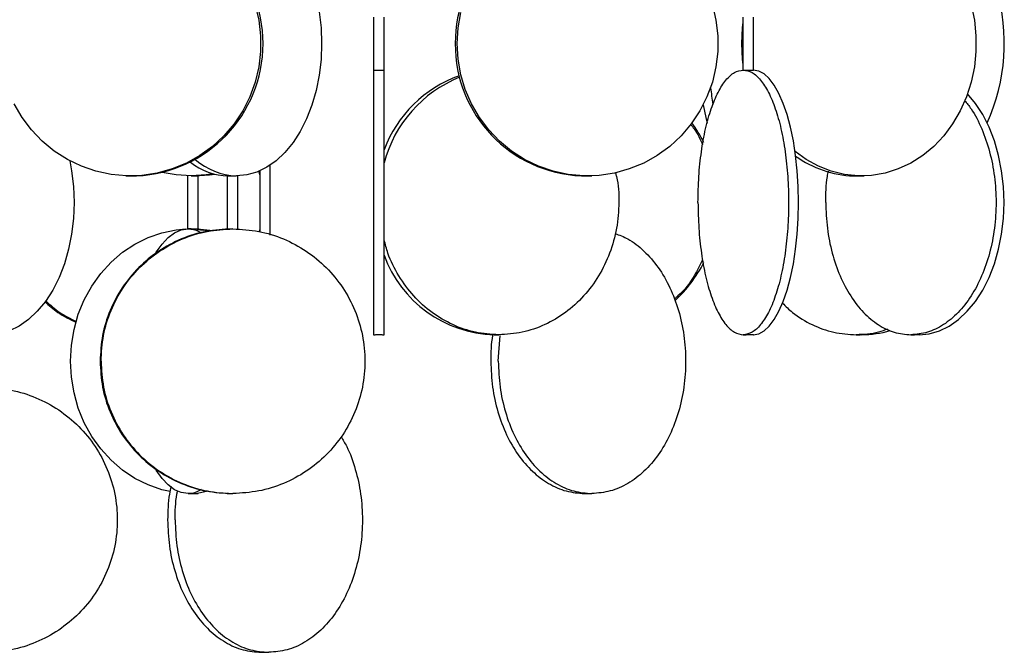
# Model space of a CAD drawing. Header units: millimetres. Extents: x 563 to 2726, y 490 to 2880.
# Tile 29 of 32: x 2532 to 2718, y 1639 to 1759. Entities that reach past the tile are written whole.
import ezdxf

# ---------------------------------------------------------------- set-up
doc = ezdxf.new("R2010")
doc.units = ezdxf.units.MM

msp = doc.modelspace()

# ---------------------------------------------------------------- linework, layer by layer
at = {"color": 7, "linetype": 'Continuous', "lineweight": 25}
for p, q in [((2598.89, 1759.32), (2598.89, 1749.32)), ((2600.89, 1749.32), (2600.89, 1759.33)), ((2668.61, 1759.33), (2668.61, 1749.32)), ((2670.61, 1749.32), (2670.61, 1759.34)), ((2600.89, 1699.32), (2600.89, 1749.32)), ((2577.16, 1730.26), (2577.4, 1729.44)), ((2577.4, 1730.27), (2577.4, 1718.74)), ((2579.4, 1718.13), (2579.4, 1731.38)), ((2552.15, 1729.34), (2552.15, 1729.32)), ((2552.15, 1729.32), (2554.15, 1729.32)), ((2554.15, 1729.32), (2554.15, 1729.34)), ((2563.77, 1729.33), (2563.77, 1719.32)), ((2565.77, 1719.32), (2565.77, 1729.34)), ((2571.26, 1729.33), (2571.26, 1719.3)), ((2573.26, 1719.3), (2573.26, 1729.32)), ((2638.11, 1729.34), (2638.11, 1729.32)), ((2638.11, 1729.32), (2640.11, 1729.32)), ((2640.11, 1729.32), (2640.11, 1729.34)), ((2689.48, 1729.34), (2689.48, 1729.32)), ((2689.48, 1729.32), (2691.48, 1729.32)), ((2691.48, 1729.32), (2691.48, 1729.33)), ((2565.61, 1719.18), (2566.84, 1719.05)), ((2568.52, 1718.96), (2565.66, 1719.27)), ((2567.61, 1718.87), (2565.68, 1719.32)), ((2577.4, 1719.2), (2577.29, 1718.82)), ((2622.43, 1694.32), (2622.77, 1699.2)), ((2567.61, 1669.77), (2565.68, 1669.32))]:
    msp.add_line(p, q, dxfattribs=at)
at = {"color": 7, "linetype": 'Continuous', "lineweight": 25, "flags": 128}
for points in [[(2587.29, 1765.82), (2588.05, 1763.19), (2588.63, 1760.3), (2588.98, 1757.33), (2589.09, 1754.32), (2588.98, 1751.31), (2588.63, 1748.34), (2588.05, 1745.46), (2587.25, 1742.7), (2586.25, 1740.12), (2585.05, 1737.74), (2583.68, 1735.61), (2582.15, 1733.75), (2580.49, 1732.18), (2578.72, 1730.95), (2576.87, 1730.05), (2574.96, 1729.5), (2573.02, 1729.32)], [(2576.53, 1761.62), (2577.21, 1758.74), (2577.56, 1755.8), (2577.56, 1752.84), (2577.21, 1749.9), (2576.53, 1747.02), (2575.51, 1744.24), (2574.18, 1741.61), (2572.55, 1739.15), (2570.65, 1736.91), (2568.49, 1734.91), (2566.12, 1733.18), (2563.57, 1731.75), (2560.87, 1730.64), (2558.05, 1729.86), (2555.17, 1729.42), (2552.25, 1729.33), (2549.35, 1729.6), (2546.49, 1730.21), (2543.73, 1731.15), (2541.09, 1732.43), (2538.63, 1734.01), (2536.36, 1735.88), (2534.33, 1738), (2532.56, 1740.35), (2531.08, 1742.91)], [(2662.83, 1761.62), (2663.51, 1758.74), (2663.86, 1755.8), (2663.86, 1752.84), (2663.51, 1749.9), (2662.83, 1747.02), (2661.81, 1744.24), (2660.48, 1741.61), (2658.85, 1739.15), (2656.94, 1736.91), (2654.79, 1734.91), (2652.42, 1733.18), (2649.87, 1731.75), (2647.16, 1730.64), (2644.35, 1729.86), (2641.47, 1729.42), (2638.55, 1729.33), (2635.64, 1729.6), (2632.79, 1730.21), (2630.03, 1731.15), (2627.39, 1732.43), (2624.93, 1734.01), (2622.66, 1735.88), (2620.63, 1738), (2618.86, 1740.35), (2617.38, 1742.91), (2616.2, 1745.62), (2615.35, 1748.45), (2614.83, 1751.36), (2614.66, 1754.32)], [(2614.66, 1754.32), (2614.83, 1757.28), (2615.35, 1760.19)], [(2711.68, 1761.62), (2712.29, 1758.74), (2712.59, 1755.8), (2712.59, 1752.84), (2712.29, 1749.9), (2711.68, 1747.02), (2710.79, 1744.24), (2709.62, 1741.61), (2708.19, 1739.15), (2706.51, 1736.91), (2704.62, 1734.91), (2702.53, 1733.18), (2700.29, 1731.75), (2697.91, 1730.64), (2695.44, 1729.86), (2692.9, 1729.42), (2690.33, 1729.33), (2687.78, 1729.6), (2685.27, 1730.21), (2682.84, 1731.15), (2680.52, 1732.43), (2678.44, 1733.94)], [(2668.61, 1758.36), (2668.48, 1757.28), (2668.33, 1754.32)], [(2668.33, 1754.32), (2668.48, 1751.36), (2668.61, 1750.28)], [(2670.55, 1699.32), (2671.58, 1699.5), (2672.6, 1700.05), (2673.58, 1700.95), (2674.52, 1702.18), (2675.41, 1703.75), (2676.22, 1705.61), (2676.95, 1707.74), (2677.59, 1710.12), (2678.12, 1712.7), (2678.54, 1715.46), (2678.85, 1718.34), (2679.04, 1721.31), (2679.1, 1724.32), (2679.04, 1727.33), (2678.85, 1730.3), (2678.54, 1733.19), (2678.12, 1735.94), (2677.59, 1738.52), (2676.95, 1740.9), (2676.22, 1743.03), (2675.41, 1744.9), (2674.52, 1746.46), (2673.58, 1747.7), (2672.6, 1748.59), (2671.58, 1749.14), (2670.55, 1749.32)], [(2701.84, 1699.32), (2703.77, 1699.5), (2705.68, 1700.05), (2707.53, 1700.95), (2709.3, 1702.18), (2710.96, 1703.75), (2712.49, 1705.61), (2713.86, 1707.74), (2715.06, 1710.12), (2716.07, 1712.7), (2716.86, 1715.46), (2717.44, 1718.34), (2717.79, 1721.31), (2717.91, 1724.32), (2717.79, 1727.33), (2717.44, 1730.3), (2716.86, 1733.19), (2716.07, 1735.94), (2715.06, 1738.52), (2713.86, 1740.9), (2712.49, 1743.03), (2711.01, 1744.85)], [(2661.09, 1742.73), (2661.58, 1740.35), (2661.84, 1739.27)], [(2541.55, 1732.18), (2541.9, 1730.3), (2542.25, 1727.33), (2542.36, 1724.32), (2542.25, 1721.31), (2541.9, 1718.34), (2541.32, 1715.46), (2540.52, 1712.7), (2539.52, 1710.12), (2538.32, 1707.74), (2536.95, 1705.61), (2535.42, 1703.75), (2533.76, 1702.18), (2531.99, 1700.95), (2530.14, 1700.05), (2528.23, 1699.5), (2526.29, 1699.32)], [(2564.43, 1729.32), (2561.6, 1729.5), (2559.01, 1730)], [(2568.62, 1729.72), (2567.26, 1729.5), (2564.43, 1729.32)], [(2565.11, 1729.32), (2567.95, 1729.5), (2568.9, 1729.65)], [(2560.47, 1669.69), (2558.93, 1670.05), (2556.32, 1670.95), (2553.82, 1672.18), (2551.48, 1673.75), (2549.33, 1675.61), (2547.39, 1677.74), (2545.7, 1680.12), (2544.29, 1682.7), (2543.16, 1685.46), (2542.35, 1688.34), (2541.86, 1691.31), (2541.69, 1694.32), (2541.86, 1697.33), (2542.35, 1700.3), (2543.16, 1703.19), (2544.29, 1705.94), (2545.7, 1708.52), (2547.39, 1710.9), (2549.33, 1713.03), (2551.48, 1714.9), (2553.82, 1716.46), (2556.32, 1717.7), (2558.93, 1718.59), (2561.62, 1719.14), (2563.44, 1719.3)], [(2557.83, 1714.84), (2557.86, 1714.9), (2558.96, 1716.46), (2560.12, 1717.7), (2561.34, 1718.59), (2562.59, 1719.14), (2563.87, 1719.32)], [(2563.87, 1669.32), (2562.59, 1669.5), (2561.34, 1670.05), (2560.12, 1670.95), (2558.96, 1672.18), (2557.87, 1673.74)]]:
    msp.add_lwpolyline(points, dxfattribs=at)
at = {"color": 7, "linetype": 'Continuous', "lineweight": 25}
for centre, radius, start, end in [((2553.02, 1754.32), 25.01, 272.6089, 87.3911), ((2639.14, 1754.5), 24.83, 92.3952, 180.4047), ((2681.36, 1754.39), 36.58, 335.6777, 16.2308), ((2639.13, 1754.14), 24.82, 179.5713, 267.6289), ((2622.97, 1726.02), 23.58, 109.6279, 159.4989), ((2624.08, 1725.72), 23.97, 111.9485, 165.3638), ((2720.18, 1752.92), 58.11, 186.8584, 189.9918), ((2638.81, 1724.43), 25.07, 26.5912, 36.443), ((2573.42, 1741.55), 12.24, 228.0902, 268.1485), ((2690.11, 1748.94), 19.62, 233.9192, 268.1447), ((2571.72, 1741.05), 11.73, 230.8632, 268.8815), ((2622.31, 1722.09), 22.78, 199.8314, 268.3824), ((2638.89, 1724.17), 24.98, 312.5066, 333.3943), ((2690.96, 1718.3), 18.98, 270.0562, 286.6995)]:
    msp.add_arc(centre, radius, start, end, dxfattribs=at)
for points in [[(2598.89, 1749.32), (2598.89, 1749.23), (2598.89, 1749.04), (2598.89, 1747.56), (2598.89, 1745.24), (2598.89, 1742.11), (2598.89, 1738.3), (2598.89, 1733.95), (2598.89, 1729.23), (2598.89, 1724.32), (2598.89, 1719.41), (2598.89, 1714.69), (2598.89, 1710.34), (2598.89, 1706.53), (2598.89, 1703.4), (2598.89, 1701.09), (2598.89, 1699.6), (2598.89, 1699.41), (2598.89, 1699.32)], [(2660.12, 1724.32), (2660.15, 1725.96), (2660.22, 1729.23), (2660.72, 1733.95), (2661.51, 1738.3), (2662.59, 1742.11), (2663.89, 1745.24), (2665.38, 1747.56), (2666.99, 1749.04), (2668.11, 1749.23), (2668.67, 1749.32)], [(2668.67, 1749.32), (2669.23, 1749.23), (2670.35, 1749.04), (2671.96, 1747.56), (2673.45, 1745.24), (2674.76, 1742.11), (2675.83, 1738.3), (2676.62, 1733.95), (2677.11, 1729.23), (2677.28, 1724.32), (2677.11, 1719.41), (2676.62, 1714.69), (2675.83, 1710.34), (2674.76, 1706.53), (2673.45, 1703.4), (2671.96, 1701.09), (2670.35, 1699.6), (2669.23, 1699.41), (2668.67, 1699.32)], [(2660.12, 1724.32), (2660.15, 1722.68), (2660.22, 1719.41), (2660.72, 1714.69), (2661.51, 1710.34), (2662.59, 1706.53), (2663.89, 1703.4), (2665.38, 1701.09), (2666.99, 1699.6), (2668.11, 1699.41), (2668.67, 1699.32)], [(2684.23, 1724.32), (2684.29, 1722.68), (2684.41, 1719.41), (2685.37, 1714.69), (2686.85, 1710.34), (2688.87, 1706.53), (2691.32, 1703.4), (2694.11, 1701.09), (2697.15, 1699.6), (2699.25, 1699.41), (2700.3, 1699.32)], [(2572.17, 1719.32), (2570.54, 1719.23), (2567.28, 1719.04), (2562.58, 1717.56), (2558.24, 1715.24), (2554.45, 1712.11), (2551.33, 1708.3), (2549.02, 1703.95), (2547.54, 1699.23), (2547.36, 1695.96), (2547.26, 1694.32)], [(2547.44, 1694.32), (2547.53, 1695.96), (2547.72, 1699.23), (2549.2, 1703.95), (2551.5, 1708.3), (2554.62, 1712.11), (2558.42, 1715.24), (2562.75, 1717.56), (2567.45, 1719.04), (2570.71, 1719.23), (2572.34, 1719.32)], [(2572.34, 1719.32), (2573.97, 1719.23), (2577.23, 1719.04), (2581.94, 1717.56), (2586.27, 1715.24), (2590.07, 1712.11), (2593.19, 1708.3), (2595.5, 1703.95), (2596.93, 1699.23), (2597.41, 1694.32), (2596.93, 1689.41), (2595.5, 1684.69), (2593.19, 1680.34), (2590.07, 1676.53), (2586.27, 1673.4), (2581.94, 1671.09), (2577.23, 1669.6), (2573.97, 1669.41), (2572.34, 1669.32)], [(2547.26, 1694.32), (2547.36, 1692.68), (2547.54, 1689.41), (2549.02, 1684.69), (2551.33, 1680.34), (2554.45, 1676.53), (2558.24, 1673.4), (2562.58, 1671.09), (2567.28, 1669.6), (2570.54, 1669.41), (2572.17, 1669.32)], [(2547.44, 1694.32), (2547.53, 1692.68), (2547.72, 1689.41), (2549.2, 1684.69), (2551.5, 1680.34), (2554.62, 1676.53), (2558.42, 1673.4), (2562.75, 1671.09), (2567.45, 1669.6), (2570.71, 1669.41), (2572.34, 1669.32)], [(2621.02, 1694.32), (2621.08, 1692.68), (2621.21, 1689.41), (2622.27, 1684.69), (2623.9, 1680.34), (2626.11, 1676.53), (2628.81, 1673.4), (2631.89, 1671.09), (2635.22, 1669.6), (2637.54, 1669.41), (2638.69, 1669.32)], [(2622.43, 1694.32), (2622.5, 1692.68), (2622.63, 1689.41), (2623.68, 1684.69), (2625.31, 1680.34), (2627.53, 1676.53), (2630.22, 1673.4), (2633.3, 1671.09), (2636.64, 1669.6), (2638.95, 1669.41), (2640.11, 1669.32)], [(2525.62, 1689.32), (2527.25, 1689.23), (2530.51, 1689.04), (2535.21, 1687.56), (2539.54, 1685.24), (2543.34, 1682.11), (2546.46, 1678.3), (2548.77, 1673.95), (2550.2, 1669.23), (2550.68, 1664.32), (2550.2, 1659.41), (2548.77, 1654.69), (2546.46, 1650.34), (2543.34, 1646.53), (2539.54, 1643.4), (2535.21, 1641.09), (2530.51, 1639.6), (2527.25, 1639.41), (2525.62, 1639.32)], [(2560.02, 1664.32), (2560.08, 1662.68), (2560.21, 1659.41), (2561.27, 1654.69), (2562.9, 1650.34), (2565.11, 1646.53), (2567.81, 1643.4), (2570.89, 1641.09), (2574.22, 1639.6), (2576.54, 1639.41), (2577.69, 1639.32)], [(2561.43, 1664.32), (2561.5, 1662.68), (2561.63, 1659.41), (2562.68, 1654.69), (2564.31, 1650.34), (2566.53, 1646.53), (2569.22, 1643.4), (2572.3, 1641.09), (2575.64, 1639.6), (2577.95, 1639.41), (2579.11, 1639.32)]]:
    msp.add_open_spline(points, degree=3, dxfattribs=at)
for points, knots in [([(2598.89, 1749.32), (2598.9, 1749.32), (2598.92, 1749.32), (2599.06, 1749.31), (2599.23, 1749.31), (2599.45, 1749.3), (2599.78, 1749.3), (2600.12, 1749.3), (2600.43, 1749.31), (2600.69, 1749.31), (2600.86, 1749.32), (2600.88, 1749.32), (2600.89, 1749.32)], [0, 0, 0, 0, 0.1073117, 0.2146214, 0.2501092, 0.3574766, 0.464846, 0.5721597, 0.6794383, 0.7867755, 0.8941736, 1, 1, 1, 1]), ([(2668.67, 1749.32), (2668.72, 1749.32), (2668.82, 1749.32), (2669.02, 1749.31), (2669.25, 1749.31), (2669.51, 1749.3), (2669.85, 1749.3), (2670.16, 1749.3), (2670.41, 1749.31), (2670.58, 1749.31), (2670.6, 1749.32), (2670.61, 1749.32)], [0, 0, 0, 0, 0.120718, 0.241434, 0.281355, 0.402136, 0.522919, 0.64364, 0.764321, 0.885068, 1, 1, 1, 1]), ([(2710.44, 1743.57), (2710.86, 1743.06), (2712.11, 1741.56), (2713.74, 1738.28), (2715.25, 1733.96), (2716.17, 1729.23), (2716.48, 1724.32), (2716.17, 1719.41), (2715.25, 1714.69), (2713.75, 1710.34), (2711.74, 1706.53), (2709.29, 1703.4), (2706.49, 1701.09), (2703.46, 1699.6), (2701.36, 1699.41), (2700.3, 1699.32)], [0, 0, 0, 0, 0.040435, 0.120399, 0.200362, 0.280326, 0.36029, 0.440254, 0.520217, 0.600181, 0.680145, 0.760109, 0.840072, 0.920036, 1, 1, 1, 1]), ([(2658.73, 1739.05), (2658.96, 1738.77), (2659.93, 1737.62), (2660.54, 1736.23), (2661, 1735.17)], [0, 0, 0, 0, 0.23837, 1, 1, 1, 1]), ([(2684.23, 1724.32), (2684.25, 1725.97), (2684.28, 1727.99), (2684.67, 1729.89), (2684.75, 1730.24)], [0, 0, 0, 0, 0.818918, 1, 1, 1, 1]), ([(2564.43, 1729.32), (2564.54, 1729.32), (2564.76, 1729.32), (2565.1, 1729.33), (2565.4, 1729.34), (2565.63, 1729.34), (2565.76, 1729.34), (2565.76, 1729.34), (2565.76, 1729.34)], [0, 0, 0, 0, 0.1756078, 0.3512122, 0.5269048, 0.7026551, 0.8783094, 1, 1, 1, 1]), ([(2571.26, 1729.33), (2571.27, 1729.33), (2571.29, 1729.34), (2571.45, 1729.34), (2571.7, 1729.34), (2572.01, 1729.34), (2572.35, 1729.33), (2572.68, 1729.32), (2572.9, 1729.32), (2573, 1729.32), (2573.02, 1729.32)], [0, 0, 0, 0, 0.128378, 0.266448, 0.404443, 0.54236, 0.680318, 0.818372, 0.956428, 1, 1, 1, 1]), ([(2644.54, 1729.91), (2644.61, 1729.67), (2645.13, 1727.88), (2645.27, 1724.31), (2644.9, 1719.42), (2643.58, 1714.69), (2641.48, 1710.34), (2638.64, 1706.53), (2635.19, 1703.4), (2631.24, 1701.09), (2626.97, 1699.6), (2624, 1699.41), (2622.52, 1699.32)], [0, 0, 0, 0, 0.016482, 0.125761, 0.235041, 0.344321, 0.453601, 0.562881, 0.672161, 0.78144, 0.89072, 1, 1, 1, 1]), ([(2563.87, 1719.32), (2564.56, 1719.29), (2565.41, 1719.25), (2566.2, 1718.65), (2566.34, 1718.54)], [0, 0, 0, 0, 0.827873, 1, 1, 1, 1]), ([(2564.43, 1719.31), (2564.31, 1719.31), (2564.07, 1719.32), (2563.93, 1719.32), (2563.87, 1719.32)], [0, 0, 0, 0, 0.500867, 1, 1, 1, 1]), ([(2564.43, 1719.31), (2564.54, 1719.31), (2564.76, 1719.3), (2565.1, 1719.3), (2565.4, 1719.3), (2565.63, 1719.31), (2565.76, 1719.31), (2565.76, 1719.32), (2565.76, 1719.32)], [0, 0, 0, 0, 0.1756949, 0.3513932, 0.5270003, 0.7025498, 0.8781953, 1, 1, 1, 1]), ([(2571.26, 1719.3), (2571.27, 1719.3), (2571.29, 1719.3), (2571.45, 1719.31), (2571.7, 1719.31), (2572.01, 1719.32), (2572.23, 1719.32), (2572.34, 1719.32)], [0, 0, 0, 0, 0.189327, 0.392599, 0.595982, 0.79948, 1, 1, 1, 1]), ([(2622.52, 1699.32), (2621.03, 1699.41), (2618.07, 1699.6), (2613.79, 1701.09), (2609.85, 1703.4), (2606.38, 1706.53), (2603.58, 1710.35), (2601.7, 1714), (2601.1, 1716.43), (2600.89, 1717.28)], [0, 0, 0, 0, 0.152945, 0.30589, 0.458836, 0.611781, 0.764726, 0.917671, 1, 1, 1, 1]), ([(2644.47, 1718.45), (2645.28, 1718.15), (2647.21, 1717.42), (2649.99, 1715.22), (2652.69, 1712.12), (2654.9, 1708.3), (2656.55, 1703.95), (2657.56, 1699.23), (2657.9, 1694.32), (2657.56, 1689.41), (2656.55, 1684.69), (2654.9, 1680.34), (2652.69, 1676.53), (2649.99, 1673.4), (2646.92, 1671.09), (2643.58, 1669.6), (2641.27, 1669.41), (2640.11, 1669.32)], [0, 0, 0, 0, 0.049313, 0.11722, 0.185126, 0.253032, 0.320938, 0.388844, 0.45675, 0.524657, 0.592563, 0.660469, 0.728375, 0.796281, 0.864188, 0.932094, 1, 1, 1, 1]), ([(2661, 1713.47), (2660.5, 1712.45), (2659.27, 1709.96), (2657.36, 1707.46), (2655.87, 1706.24), (2655.63, 1706.05)], [0, 0, 0, 0, 0.371357, 0.898837, 1, 1, 1, 1]), ([(2536.82, 1705.6), (2537.62, 1704.87), (2539.4, 1703.25), (2541.56, 1702.23), (2542.75, 1701.66)], [0, 0, 0, 0, 0.4504141, 1, 1, 1, 1]), ([(2536.97, 1705.77), (2537.83, 1704.98), (2539.58, 1703.37), (2541.71, 1702.35), (2542.79, 1701.83)], [0, 0, 0, 0, 0.4940166, 1, 1, 1, 1]), ([(2676.09, 1705.3), (2676.69, 1704.69), (2678.37, 1703), (2681.65, 1701.11), (2685.72, 1699.59), (2688.56, 1699.41), (2689.98, 1699.32)], [0, 0, 0, 0, 0.158861, 0.439241, 0.71962, 1, 1, 1, 1]), ([(2598.89, 1699.32), (2598.9, 1699.32), (2598.93, 1699.32), (2599.17, 1699.33), (2599.5, 1699.34), (2599.89, 1699.34), (2600.28, 1699.34), (2600.61, 1699.33), (2600.84, 1699.32), (2600.87, 1699.32), (2600.89, 1699.32)], [0, 0, 0, 0, 0.12494, 0.249888, 0.374897, 0.500019, 0.625117, 0.75011, 0.875055, 1, 1, 1, 1]), ([(2621.39, 1699.34), (2621.38, 1699.29), (2621.03, 1697.68), (2621.02, 1695.98), (2621.02, 1694.32)], [0, 0, 0, 0, 0.029043, 1, 1, 1, 1]), ([(2621.15, 1699.33), (2621.13, 1699.33), (2621.08, 1699.34), (2621.11, 1699.34), (2621.22, 1699.34), (2621.41, 1699.34), (2621.66, 1699.33), (2621.94, 1699.33), (2622.24, 1699.32), (2622.42, 1699.32), (2622.52, 1699.32)], [0, 0, 0, 0, 0.125428, 0.250492, 0.375331, 0.500131, 0.625278, 0.750018, 0.874997, 1, 1, 1, 1]), ([(2668.67, 1699.32), (2668.73, 1699.32), (2668.85, 1699.32), (2669.18, 1699.33), (2669.56, 1699.34), (2669.96, 1699.34), (2670.3, 1699.34), (2670.54, 1699.33), (2670.64, 1699.32), (2670.58, 1699.32), (2670.55, 1699.32)], [0, 0, 0, 0, 0.12494, 0.249888, 0.374897, 0.500019, 0.625117, 0.75011, 0.875055, 1, 1, 1, 1]), ([(2695.9, 1700.4), (2695.34, 1700.18), (2693.43, 1699.44), (2691.4, 1699.37), (2689.98, 1699.32)], [0, 0, 0, 0, 0.295581, 1, 1, 1, 1]), ([(2689.98, 1699.32), (2690.1, 1699.32), (2690.34, 1699.32), (2690.74, 1699.33), (2691.1, 1699.34), (2691.36, 1699.34), (2691.49, 1699.34), (2691.47, 1699.33), (2691.29, 1699.32), (2691.08, 1699.32), (2690.98, 1699.32)], [0, 0, 0, 0, 0.12494, 0.249888, 0.374897, 0.500019, 0.625117, 0.75011, 0.875055, 1, 1, 1, 1]), ([(2700.3, 1699.32), (2700.4, 1699.32), (2700.59, 1699.32), (2700.98, 1699.33), (2701.38, 1699.34), (2701.73, 1699.34), (2701.98, 1699.34), (2702.09, 1699.33), (2702.05, 1699.32), (2701.91, 1699.32), (2701.84, 1699.32)], [0, 0, 0, 0, 0.12494, 0.249888, 0.374897, 0.500019, 0.625117, 0.75011, 0.875055, 1, 1, 1, 1]), ([(2592.74, 1680.05), (2593.11, 1679.45), (2594.24, 1677.61), (2595.53, 1673.93), (2596.56, 1669.24), (2596.9, 1664.32), (2596.56, 1659.41), (2595.55, 1654.69), (2593.9, 1650.34), (2591.69, 1646.53), (2588.99, 1643.4), (2585.92, 1641.09), (2582.58, 1639.6), (2580.27, 1639.41), (2579.11, 1639.32)], [0, 0, 0, 0, 0.042289, 0.129353, 0.216418, 0.303483, 0.390547, 0.477612, 0.564677, 0.651741, 0.738806, 0.825871, 0.912935, 1, 1, 1, 1]), ([(2560.67, 1670.65), (2560.56, 1670.17), (2560.08, 1668.13), (2560.05, 1665.97), (2560.02, 1664.32)], [0, 0, 0, 0, 0.236384, 1, 1, 1, 1]), ([(2561.43, 1664.32), (2561.45, 1665.97), (2561.47, 1667.86), (2561.87, 1669.65), (2561.92, 1669.87)], [0, 0, 0, 0, 0.874693, 1, 1, 1, 1]), ([(2566.34, 1670.1), (2566.2, 1669.99), (2565.41, 1669.39), (2564.56, 1669.35), (2563.87, 1669.32)], [0, 0, 0, 0, 0.172127, 1, 1, 1, 1]), ([(2563.87, 1669.32), (2563.93, 1669.32), (2564.07, 1669.32), (2564.31, 1669.33), (2564.43, 1669.33)], [0, 0, 0, 0, 0.499777, 1, 1, 1, 1]), ([(2564.43, 1669.33), (2564.53, 1669.33), (2564.72, 1669.34), (2565.02, 1669.34), (2565.29, 1669.34), (2565.52, 1669.34), (2565.69, 1669.33), (2565.77, 1669.33), (2565.78, 1669.32), (2565.71, 1669.32), (2565.68, 1669.32)], [0, 0, 0, 0, 0.125428, 0.250492, 0.375331, 0.500131, 0.625278, 0.750018, 0.874997, 1, 1, 1, 1]), ([(2571.49, 1669.33), (2571.43, 1669.33), (2571.32, 1669.34), (2571.25, 1669.34), (2571.26, 1669.34), (2571.36, 1669.34), (2571.53, 1669.33), (2571.77, 1669.33), (2572.05, 1669.32), (2572.25, 1669.32), (2572.34, 1669.32)], [0, 0, 0, 0, 0.125428, 0.250492, 0.375331, 0.500131, 0.625278, 0.750018, 0.874997, 1, 1, 1, 1]), ([(2638.4, 1669.33), (2638.41, 1669.33), (2638.43, 1669.34), (2638.56, 1669.34), (2638.76, 1669.34), (2639.01, 1669.34), (2639.3, 1669.33), (2639.6, 1669.33), (2639.88, 1669.32), (2640.03, 1669.32), (2640.11, 1669.32)], [0, 0, 0, 0, 0.125428, 0.250492, 0.375331, 0.500131, 0.625278, 0.750018, 0.874997, 1, 1, 1, 1]), ([(2577.4, 1639.33), (2577.41, 1639.33), (2577.43, 1639.34), (2577.56, 1639.34), (2577.76, 1639.34), (2578.01, 1639.34), (2578.3, 1639.33), (2578.6, 1639.33), (2578.88, 1639.32), (2579.03, 1639.32), (2579.11, 1639.32)], [0, 0, 0, 0, 0.1254285, 0.250492, 0.3753306, 0.5001314, 0.6252781, 0.7500183, 0.8749968, 1, 1, 1, 1])]:
    msp.add_open_spline(points, degree=3, knots=knots, dxfattribs=at)

doc.saveas('drawing.dxf')
